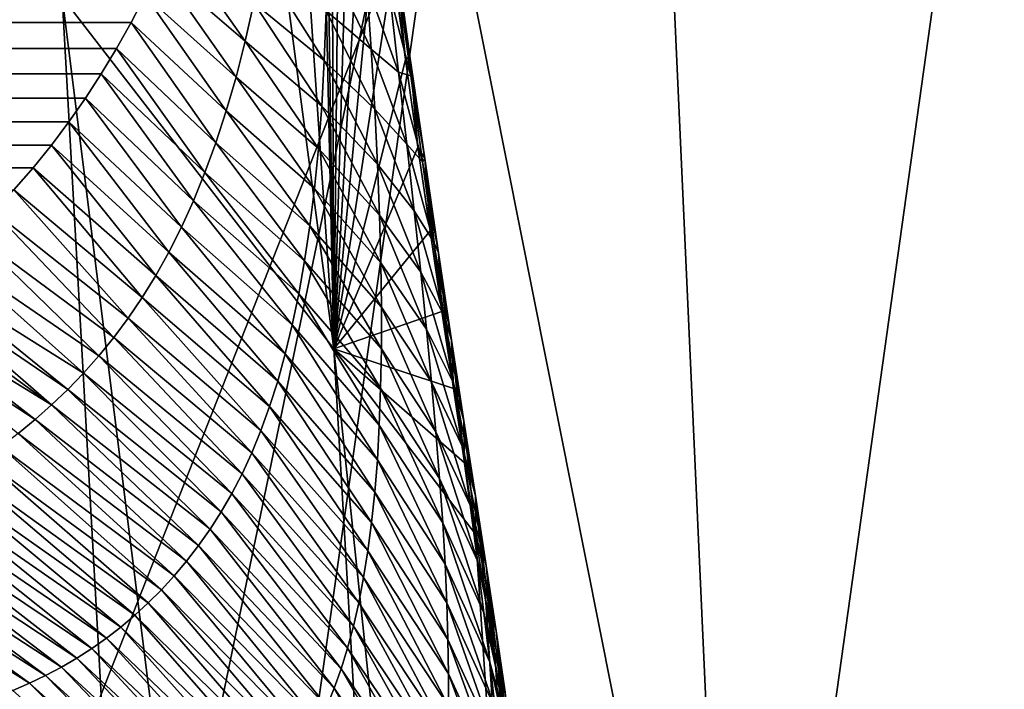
# Model space of a CAD drawing. Header units: millimetres. Extents: x 0 to 99, y -177 to 177.
# Tile 157 of 192: x 89.02 to 90.94, y 59.27 to 60.58. Entities that reach past the tile are written whole.
import ezdxf

# ---------------------------------------------------------------- set-up
doc = ezdxf.new("R2010")
doc.units = ezdxf.units.MM
doc.header["$LTSCALE"] = 26.699852
for name, color, linetype in [('14', 7, 'CONTINUOUS'), ('31', 7, 'CONTINUOUS'), ('34', 7, 'CONTINUOUS'), ('7', 7, 'CONTINUOUS'), ('9', 7, 'CONTINUOUS')]:
    doc.layers.add(name, color=color, linetype=linetype)

msp = doc.modelspace()

# ---------------------------------------------------------------- linework, layer by layer
at = {"layer": '14', "color": 253, "linetype": 'Continuous', "true_color": 0x9ca8ab}
msp.add_3dface([(89.0193, 57.367, 218.7055), (88.8382, 61.6188, 218.03), (86.1922, 56.2781, 222.2865), (89.0193, 57.367, 218.7055)], dxfattribs=at)
at = {"layer": '31', "color": 253, "linetype": 'Continuous', "true_color": 0x9ca8ab}
for points in [[(89.2611, 60.6284, 186.1383), (30.5231, 60.6101, -33.1324), (89.2336, 60.5754, 185.866), (89.2611, 60.6284, 186.1383)], [(30.5231, 60.6101, -33.1324), (30.6382, 60.5572, -32.8755), (89.2336, 60.5754, 185.866), (30.5231, 60.6101, -33.1324)], [(89.2336, 60.5754, 185.866), (30.6382, 60.5572, -32.8755), (89.205, 60.5247, 185.5887), (89.2336, 60.5754, 185.866)], [(30.6382, 60.5572, -32.8755), (30.7552, 60.5061, -32.6129), (89.205, 60.5247, 185.5887), (30.6382, 60.5572, -32.8755)], [(89.205, 60.5247, 185.5887), (30.7552, 60.5061, -32.6129), (89.1753, 60.4754, 185.3051), (89.205, 60.5247, 185.5887)], [(30.7552, 60.5061, -32.6129), (30.8745, 60.4567, -32.3444), (89.1753, 60.4754, 185.3051), (30.7552, 60.5061, -32.6129)], [(89.1753, 60.4754, 185.3051), (30.8745, 60.4567, -32.3444), (89.1444, 60.4278, 185.015), (89.1753, 60.4754, 185.3051)], [(30.8745, 60.4567, -32.3444), (30.9964, 60.4087, -32.0684), (89.1444, 60.4278, 185.015), (30.8745, 60.4567, -32.3444)], [(89.1444, 60.4278, 185.015), (30.9964, 60.4087, -32.0684), (89.1121, 60.3813, 184.7163), (89.1444, 60.4278, 185.015)], [(30.9964, 60.4087, -32.0684), (31.1214, 60.362, -31.7842), (89.1121, 60.3813, 184.7163), (30.9964, 60.4087, -32.0684)], [(89.1121, 60.3813, 184.7163), (31.1214, 60.362, -31.7842), (89.0783, 60.3361, 184.4091), (89.1121, 60.3813, 184.7163)], [(31.1214, 60.362, -31.7842), (31.2499, 60.3164, -31.4905), (89.0783, 60.3361, 184.4091), (31.1214, 60.362, -31.7842)], [(89.0783, 60.3361, 184.4091), (31.2499, 60.3164, -31.4905), (89.0426, 60.292, 184.0913), (89.0783, 60.3361, 184.4091)], [(31.2499, 60.3164, -31.4905), (31.3823, 60.272, -31.1863), (89.0426, 60.292, 184.0913), (31.2499, 60.3164, -31.4905)], [(89.0426, 60.292, 184.0913), (31.3823, 60.272, -31.1863), (89.005, 60.2489, 183.763), (89.0426, 60.292, 184.0913)]]:
    msp.add_3dface(points, dxfattribs=at)
at = {"layer": '34', "color": 253, "linetype": 'Continuous', "true_color": 0x9ca8ab}
for points in [[(89.3127, 60.7423, 186.6703), (89.2875, 60.6837, 186.4061), (89.4559, 60.539, 186.6731), (89.3127, 60.7423, 186.6703)], [(89.3127, 60.7423, 186.6703), (89.4559, 60.539, 186.6731), (89.4727, 60.6137, 186.9719), (89.3127, 60.7423, 186.6703)], [(89.7686, 60.5033, 189.5399), (89.7439, 60.6838, 189.7217), (89.7468, 60.7289, 189.515), (89.7686, 60.5033, 189.5399)], [(89.7771, 60.5099, 189.2633), (89.7686, 60.5033, 189.5399), (89.7468, 60.7289, 189.515), (89.7771, 60.5099, 189.2633)], [(89.7771, 60.5099, 189.2633), (89.7468, 60.7289, 189.515), (89.7541, 60.6542, 189.1349), (89.7771, 60.5099, 189.2633)], [(89.6136, 60.5978, 187.666), (89.7014, 60.5231, 188.0687), (89.6155, 60.7023, 187.9519), (89.6136, 60.5978, 187.666)], [(89.7014, 60.5231, 188.0687), (89.6928, 60.6496, 188.3494), (89.6155, 60.7023, 187.9519), (89.7014, 60.5231, 188.0687)], [(89.2875, 60.6837, 186.4061), (89.2611, 60.6284, 186.1383), (89.438, 60.4689, 186.3715), (89.2875, 60.6837, 186.4061)], [(89.2875, 60.6837, 186.4061), (89.438, 60.4689, 186.3715), (89.4559, 60.539, 186.6731), (89.2875, 60.6837, 186.4061)], [(89.4727, 60.6137, 186.9719), (89.61, 60.5015, 187.3732), (89.488, 60.6938, 187.2666), (89.4727, 60.6137, 186.9719)], [(89.61, 60.5015, 187.3732), (89.6136, 60.5978, 187.666), (89.488, 60.6938, 187.2666), (89.61, 60.5015, 187.3732)], [(89.755, 60.4785, 188.4713), (89.7376, 60.6307, 188.745), (89.6928, 60.6496, 188.3494), (89.755, 60.4785, 188.4713)], [(89.7014, 60.5231, 188.0687), (89.755, 60.4785, 188.4713), (89.6928, 60.6496, 188.3494), (89.7014, 60.5231, 188.0687)], [(89.7787, 60.4714, 188.8707), (89.7541, 60.6542, 189.1349), (89.7376, 60.6307, 188.745), (89.7787, 60.4714, 188.8707)], [(89.7787, 60.4714, 188.8707), (89.7771, 60.5099, 189.2633), (89.7541, 60.6542, 189.1349), (89.7787, 60.4714, 188.8707)], [(89.2611, 60.6284, 186.1383), (89.2336, 60.5754, 185.866), (89.4189, 60.403, 186.0679), (89.2611, 60.6284, 186.1383)], [(89.2611, 60.6284, 186.1383), (89.4189, 60.403, 186.0679), (89.438, 60.4689, 186.3715), (89.2611, 60.6284, 186.1383)], [(89.755, 60.4785, 188.4713), (89.7787, 60.4714, 188.8707), (89.7376, 60.6307, 188.745), (89.755, 60.4785, 188.4713)], [(89.4559, 60.539, 186.6731), (89.605, 60.4123, 187.075), (89.4727, 60.6137, 186.9719), (89.4559, 60.539, 186.6731)], [(89.605, 60.4123, 187.075), (89.61, 60.5015, 187.3732), (89.4727, 60.6137, 186.9719), (89.605, 60.4123, 187.075)], [(89.61, 60.5015, 187.3732), (89.7084, 60.4065, 187.7796), (89.6136, 60.5978, 187.666), (89.61, 60.5015, 187.3732)], [(89.7084, 60.4065, 187.7796), (89.7014, 60.5231, 188.0687), (89.6136, 60.5978, 187.666), (89.7084, 60.4065, 187.7796)], [(89.2336, 60.5754, 185.866), (89.205, 60.5247, 185.5887), (89.3987, 60.3409, 185.7624), (89.2336, 60.5754, 185.866)], [(89.2336, 60.5754, 185.866), (89.3987, 60.3409, 185.7624), (89.4189, 60.403, 186.0679), (89.2336, 60.5754, 185.866)], [(89.205, 60.5247, 185.5887), (89.1753, 60.4754, 185.3051), (89.3773, 60.2825, 185.4549), (89.205, 60.5247, 185.5887)], [(89.205, 60.5247, 185.5887), (89.3773, 60.2825, 185.4549), (89.3987, 60.3409, 185.7624), (89.205, 60.5247, 185.5887)], [(89.438, 60.4689, 186.3715), (89.5985, 60.3294, 186.7728), (89.4559, 60.539, 186.6731), (89.438, 60.4689, 186.3715)], [(89.5985, 60.3294, 186.7728), (89.605, 60.4123, 187.075), (89.4559, 60.539, 186.6731), (89.5985, 60.3294, 186.7728)], [(89.7709, 60.3379, 188.1876), (89.755, 60.4785, 188.4713), (89.7014, 60.5231, 188.0687), (89.7709, 60.3379, 188.1876)], [(89.7084, 60.4065, 187.7796), (89.7709, 60.3379, 188.1876), (89.7014, 60.5231, 188.0687), (89.7084, 60.4065, 187.7796)], [(89.7927, 60.3319, 189.3449), (89.7686, 60.5033, 189.5399), (89.7771, 60.5099, 189.2633), (89.7927, 60.3319, 189.3449)], [(89.8058, 60.31, 188.9963), (89.7927, 60.3319, 189.3449), (89.7771, 60.5099, 189.2633), (89.8058, 60.31, 188.9963)], [(89.8058, 60.31, 188.9963), (89.7771, 60.5099, 189.2633), (89.7787, 60.4714, 188.8707), (89.8058, 60.31, 188.9963)], [(89.605, 60.4123, 187.075), (89.7138, 60.299, 187.4836), (89.61, 60.5015, 187.3732), (89.605, 60.4123, 187.075)], [(89.7138, 60.299, 187.4836), (89.7084, 60.4065, 187.7796), (89.61, 60.5015, 187.3732), (89.7138, 60.299, 187.4836)], [(89.1753, 60.4754, 185.3051), (89.1444, 60.4278, 185.015), (89.3549, 60.2275, 185.1456), (89.1753, 60.4754, 185.3051)], [(89.1753, 60.4754, 185.3051), (89.3549, 60.2275, 185.1456), (89.3773, 60.2825, 185.4549), (89.1753, 60.4754, 185.3051)], [(89.4189, 60.403, 186.0679), (89.5908, 60.2518, 186.4678), (89.438, 60.4689, 186.3715), (89.4189, 60.403, 186.0679)], [(89.5908, 60.2518, 186.4678), (89.5985, 60.3294, 186.7728), (89.438, 60.4689, 186.3715), (89.5908, 60.2518, 186.4678)], [(89.8018, 60.3035, 188.5941), (89.7787, 60.4714, 188.8707), (89.755, 60.4785, 188.4713), (89.8018, 60.3035, 188.5941)], [(89.7709, 60.3379, 188.1876), (89.8018, 60.3035, 188.5941), (89.755, 60.4785, 188.4713), (89.7709, 60.3379, 188.1876)], [(89.8018, 60.3035, 188.5941), (89.8058, 60.31, 188.9963), (89.7787, 60.4714, 188.8707), (89.8018, 60.3035, 188.5941)], [(89.1444, 60.4278, 185.015), (89.1121, 60.3813, 184.7163), (89.3315, 60.1759, 184.8345), (89.1444, 60.4278, 185.015)], [(89.1444, 60.4278, 185.015), (89.3315, 60.1759, 184.8345), (89.3549, 60.2275, 185.1456), (89.1444, 60.4278, 185.015)], [(89.5985, 60.3294, 186.7728), (89.7177, 60.1995, 187.1822), (89.605, 60.4123, 187.075), (89.5985, 60.3294, 186.7728)], [(89.7177, 60.1995, 187.1822), (89.7138, 60.299, 187.4836), (89.605, 60.4123, 187.075), (89.7177, 60.1995, 187.1822)], [(89.3987, 60.3409, 185.7624), (89.5818, 60.1788, 186.1608), (89.4189, 60.403, 186.0679), (89.3987, 60.3409, 185.7624)], [(89.5818, 60.1788, 186.1608), (89.5908, 60.2518, 186.4678), (89.4189, 60.403, 186.0679), (89.5818, 60.1788, 186.1608)], [(89.7852, 60.2082, 187.8955), (89.7709, 60.3379, 188.1876), (89.7084, 60.4065, 187.7796), (89.7852, 60.2082, 187.8955)], [(89.7138, 60.299, 187.4836), (89.7852, 60.2082, 187.8955), (89.7084, 60.4065, 187.7796), (89.7138, 60.299, 187.4836)], [(89.1121, 60.3813, 184.7163), (89.0783, 60.3361, 184.4091), (89.3071, 60.1274, 184.5216), (89.1121, 60.3813, 184.7163)], [(89.1121, 60.3813, 184.7163), (89.3071, 60.1274, 184.5216), (89.3315, 60.1759, 184.8345), (89.1121, 60.3813, 184.7163)], [(89.0783, 60.3361, 184.4091), (89.0426, 60.292, 184.0913), (89.2816, 60.0819, 184.2071), (89.0783, 60.3361, 184.4091)], [(89.0783, 60.3361, 184.4091), (89.2816, 60.0819, 184.2071), (89.3071, 60.1274, 184.5216), (89.0783, 60.3361, 184.4091)], [(89.3773, 60.2825, 185.4549), (89.5716, 60.1103, 185.8519), (89.3987, 60.3409, 185.7624), (89.3773, 60.2825, 185.4549)], [(89.5716, 60.1103, 185.8519), (89.5818, 60.1788, 186.1608), (89.3987, 60.3409, 185.7624), (89.5716, 60.1103, 185.8519)], [(89.8233, 60.1482, 188.3076), (89.8018, 60.3035, 188.5941), (89.7709, 60.3379, 188.1876), (89.8233, 60.1482, 188.3076)], [(89.7852, 60.2082, 187.8955), (89.8233, 60.1482, 188.3076), (89.7709, 60.3379, 188.1876), (89.7852, 60.2082, 187.8955)], [(89.8162, 60.1687, 189.138), (89.7927, 60.3319, 189.3449), (89.8058, 60.31, 188.9963), (89.8162, 60.1687, 189.138)], [(89.5908, 60.2518, 186.4678), (89.7203, 60.1069, 186.8767), (89.5985, 60.3294, 186.7728), (89.5908, 60.2518, 186.4678)], [(89.7203, 60.1069, 186.8767), (89.7177, 60.1995, 187.1822), (89.5985, 60.3294, 186.7728), (89.7203, 60.1069, 186.8767)], [(89.7981, 60.0884, 187.5965), (89.7852, 60.2082, 187.8955), (89.7138, 60.299, 187.4836), (89.7981, 60.0884, 187.5965)], [(89.7177, 60.1995, 187.1822), (89.7981, 60.0884, 187.5965), (89.7138, 60.299, 187.4836), (89.7177, 60.1995, 187.1822)], [(89.8328, 60.1261, 188.717), (89.8058, 60.31, 188.9963), (89.8018, 60.3035, 188.5941), (89.8328, 60.1261, 188.717)], [(89.8233, 60.1482, 188.3076), (89.8328, 60.1261, 188.717), (89.8018, 60.3035, 188.5941), (89.8233, 60.1482, 188.3076)], [(89.8393, 60.012, 188.92), (89.8162, 60.1687, 189.138), (89.8058, 60.31, 188.9963), (89.8393, 60.012, 188.92)], [(89.8328, 60.1261, 188.717), (89.8393, 60.012, 188.92), (89.8058, 60.31, 188.9963), (89.8328, 60.1261, 188.717)], [(89.0426, 60.292, 184.0913), (89.005, 60.2489, 183.763), (89.2552, 60.039, 183.891), (89.0426, 60.292, 184.0913)], [(89.0426, 60.292, 184.0913), (89.2552, 60.039, 183.891), (89.2816, 60.0819, 184.2071), (89.0426, 60.292, 184.0913)], [(89.3549, 60.2275, 185.1456), (89.5602, 60.0459, 185.5411), (89.3773, 60.2825, 185.4549), (89.3549, 60.2275, 185.1456)], [(89.5602, 60.0459, 185.5411), (89.5716, 60.1103, 185.8519), (89.3773, 60.2825, 185.4549), (89.5602, 60.0459, 185.5411)], [(89.005, 60.2489, 183.763), (88.9651, 60.2068, 183.4219), (89.2278, 59.9987, 183.5734), (89.005, 60.2489, 183.763)], [(89.005, 60.2489, 183.763), (89.2278, 59.9987, 183.5734), (89.2552, 60.039, 183.891), (89.005, 60.2489, 183.763)], [(89.5818, 60.1788, 186.1608), (89.7214, 60.0202, 186.5685), (89.5908, 60.2518, 186.4678), (89.5818, 60.1788, 186.1608)], [(89.7214, 60.0202, 186.5685), (89.7203, 60.1069, 186.8767), (89.5908, 60.2518, 186.4678), (89.7214, 60.0202, 186.5685)], [(89.3315, 60.1759, 184.8345), (89.5477, 59.9856, 185.2285), (89.3549, 60.2275, 185.1456), (89.3315, 60.1759, 184.8345)], [(89.5477, 59.9856, 185.2285), (89.5602, 60.0459, 185.5411), (89.3549, 60.2275, 185.1456), (89.5477, 59.9856, 185.2285)], [(88.9651, 60.2068, 183.4219), (88.9229, 60.1656, 183.0682), (89.1996, 59.9608, 183.2545), (88.9651, 60.2068, 183.4219)], [(88.9651, 60.2068, 183.4219), (89.1996, 59.9608, 183.2545), (89.2278, 59.9987, 183.5734), (88.9651, 60.2068, 183.4219)], [(89.8094, 59.9775, 187.2921), (89.7981, 60.0884, 187.5965), (89.7177, 60.1995, 187.1822), (89.8094, 59.9775, 187.2921)], [(89.7203, 60.1069, 186.8767), (89.8094, 59.9775, 187.2921), (89.7177, 60.1995, 187.1822), (89.7203, 60.1069, 186.8767)], [(89.8433, 60.0047, 188.0126), (89.8233, 60.1482, 188.3076), (89.7852, 60.2082, 187.8955), (89.8433, 60.0047, 188.0126)], [(89.7981, 60.0884, 187.5965), (89.8433, 60.0047, 188.0126), (89.7852, 60.2082, 187.8955), (89.7981, 60.0884, 187.5965)], [(89.5716, 60.1103, 185.8519), (89.7213, 59.9386, 186.2583), (89.5818, 60.1788, 186.1608), (89.5716, 60.1103, 185.8519)], [(89.7213, 59.9386, 186.2583), (89.7214, 60.0202, 186.5685), (89.5818, 60.1788, 186.1608), (89.7213, 59.9386, 186.2583)], [(88.9229, 60.1656, 183.0682), (88.8781, 60.1254, 182.6998), (89.1705, 59.9251, 182.9345), (88.9229, 60.1656, 183.0682)], [(88.9229, 60.1656, 183.0682), (89.1705, 59.9251, 182.9345), (89.1996, 59.9608, 183.2545), (88.9229, 60.1656, 183.0682)], [(89.3071, 60.1274, 184.5216), (89.534, 59.929, 184.9141), (89.3315, 60.1759, 184.8345), (89.3071, 60.1274, 184.5216)], [(89.534, 59.929, 184.9141), (89.5477, 59.9856, 185.2285), (89.3315, 60.1759, 184.8345), (89.534, 59.929, 184.9141)], [(89.8583, 59.9558, 188.4276), (89.8328, 60.1261, 188.717), (89.8233, 60.1482, 188.3076), (89.8583, 59.9558, 188.4276)], [(89.8433, 60.0047, 188.0126), (89.8583, 59.9558, 188.4276), (89.8233, 60.1482, 188.3076), (89.8433, 60.0047, 188.0126)], [(88.8781, 60.1254, 182.6998), (88.8305, 60.086, 182.3166), (89.1405, 59.8914, 182.6136), (88.8781, 60.1254, 182.6998)], [(88.8781, 60.1254, 182.6998), (89.1405, 59.8914, 182.6136), (89.1705, 59.9251, 182.9345), (88.8781, 60.1254, 182.6998)], [(89.2816, 60.0819, 184.2071), (89.5193, 59.876, 184.598), (89.3071, 60.1274, 184.5216), (89.2816, 60.0819, 184.2071)], [(89.5193, 59.876, 184.598), (89.534, 59.929, 184.9141), (89.3071, 60.1274, 184.5216), (89.5193, 59.876, 184.598)], [(89.8617, 59.8612, 188.6919), (89.8393, 60.012, 188.92), (89.8328, 60.1261, 188.717), (89.8617, 59.8612, 188.6919)], [(89.8583, 59.9558, 188.4276), (89.8617, 59.8612, 188.6919), (89.8328, 60.1261, 188.717), (89.8583, 59.9558, 188.4276)], [(89.5602, 60.0459, 185.5411), (89.7199, 59.862, 185.9463), (89.5716, 60.1103, 185.8519), (89.5602, 60.0459, 185.5411)], [(89.7199, 59.862, 185.9463), (89.7213, 59.9386, 186.2583), (89.5716, 60.1103, 185.8519), (89.7199, 59.862, 185.9463)], [(89.8193, 59.8741, 186.9836), (89.8094, 59.9775, 187.2921), (89.7203, 60.1069, 186.8767), (89.8193, 59.8741, 186.9836)], [(89.7214, 60.0202, 186.5685), (89.8193, 59.8741, 186.9836), (89.7203, 60.1069, 186.8767), (89.7214, 60.0202, 186.5685)], [(88.8305, 60.086, 182.3166), (88.8057, 60.0666, 182.1189), (89.1098, 59.8596, 182.292), (88.8305, 60.086, 182.3166)], [(88.8305, 60.086, 182.3166), (89.1098, 59.8596, 182.292), (89.1405, 59.8914, 182.6136), (88.8305, 60.086, 182.3166)], [(89.2552, 60.039, 183.891), (89.5034, 59.8263, 184.2803), (89.2816, 60.0819, 184.2071), (89.2552, 60.039, 183.891)], [(89.5034, 59.8263, 184.2803), (89.5193, 59.876, 184.598), (89.2816, 60.0819, 184.2071), (89.5034, 59.8263, 184.2803)], [(89.8618, 59.872, 187.7107), (89.8433, 60.0047, 188.0126), (89.7981, 60.0884, 187.5965), (89.8618, 59.872, 187.7107)], [(89.8094, 59.9775, 187.2921), (89.8618, 59.872, 187.7107), (89.7981, 60.0884, 187.5965), (89.8094, 59.9775, 187.2921)], [(88.8057, 60.0666, 182.1189), (88.78, 60.0473, 181.9167), (89.0783, 59.8294, 181.9698), (88.8057, 60.0666, 182.1189)], [(88.8057, 60.0666, 182.1189), (89.0783, 59.8294, 181.9698), (89.1098, 59.8596, 182.292), (88.8057, 60.0666, 182.1189)], [(88.78, 60.0473, 181.9167), (88.7536, 60.0284, 181.7103), (89.0783, 59.8294, 181.9698), (88.78, 60.0473, 181.9167)], [(89.5477, 59.9856, 185.2285), (89.7173, 59.7901, 185.6324), (89.5602, 60.0459, 185.5411), (89.5477, 59.9856, 185.2285)], [(89.7173, 59.7901, 185.6324), (89.7199, 59.862, 185.9463), (89.5602, 60.0459, 185.5411), (89.7173, 59.7901, 185.6324)], [(88.7536, 60.0284, 181.7103), (88.7264, 60.0096, 181.4996), (89.0461, 59.8008, 181.6473), (88.7536, 60.0284, 181.7103)], [(88.7536, 60.0284, 181.7103), (89.0461, 59.8008, 181.6473), (89.0783, 59.8294, 181.9698), (88.7536, 60.0284, 181.7103)], [(89.2278, 59.9987, 183.5734), (89.4866, 59.7798, 183.961), (89.2552, 60.039, 183.891), (89.2278, 59.9987, 183.5734)], [(89.4866, 59.7798, 183.961), (89.5034, 59.8263, 184.2803), (89.2552, 60.039, 183.891), (89.4866, 59.7798, 183.961)], [(88.7264, 60.0096, 181.4996), (89.0132, 59.7735, 181.3246), (89.0461, 59.8008, 181.6473), (88.7264, 60.0096, 181.4996)], [(89.7213, 59.9386, 186.2583), (89.8278, 59.7771, 186.6724), (89.7214, 60.0202, 186.5685), (89.7213, 59.9386, 186.2583)], [(89.8278, 59.7771, 186.6724), (89.8193, 59.8741, 186.9836), (89.7214, 60.0202, 186.5685), (89.8278, 59.7771, 186.6724)], [(89.8823, 59.7982, 188.1298), (89.8583, 59.9558, 188.4276), (89.8433, 60.0047, 188.0126), (89.8823, 59.7982, 188.1298)], [(89.8618, 59.872, 187.7107), (89.8823, 59.7982, 188.1298), (89.8433, 60.0047, 188.0126), (89.8618, 59.872, 187.7107)], [(89.1996, 59.9608, 183.2545), (89.4687, 59.7362, 183.6402), (89.2278, 59.9987, 183.5734), (89.1996, 59.9608, 183.2545)], [(89.4687, 59.7362, 183.6402), (89.4866, 59.7798, 183.961), (89.2278, 59.9987, 183.5734), (89.4687, 59.7362, 183.6402)], [(89.534, 59.929, 184.9141), (89.7135, 59.7227, 185.3167), (89.5477, 59.9856, 185.2285), (89.534, 59.929, 184.9141)], [(89.7135, 59.7227, 185.3167), (89.7173, 59.7901, 185.6324), (89.5477, 59.9856, 185.2285), (89.7135, 59.7227, 185.3167)], [(89.8788, 59.7488, 187.4034), (89.8618, 59.872, 187.7107), (89.8094, 59.9775, 187.2921), (89.8788, 59.7488, 187.4034)], [(89.8193, 59.8741, 186.9836), (89.8788, 59.7488, 187.4034), (89.8094, 59.9775, 187.2921), (89.8193, 59.8741, 186.9836)], [(89.1705, 59.9251, 182.9345), (89.4498, 59.6954, 183.3181), (89.1996, 59.9608, 183.2545), (89.1705, 59.9251, 182.9345)], [(89.4498, 59.6954, 183.3181), (89.4687, 59.7362, 183.6402), (89.1996, 59.9608, 183.2545), (89.4498, 59.6954, 183.3181)], [(89.8836, 59.7164, 188.4539), (89.8617, 59.8612, 188.6919), (89.8583, 59.9558, 188.4276), (89.8836, 59.7164, 188.4539)], [(89.8823, 59.7982, 188.1298), (89.8836, 59.7164, 188.4539), (89.8583, 59.9558, 188.4276), (89.8823, 59.7982, 188.1298)], [(89.5193, 59.876, 184.598), (89.7085, 59.6594, 184.9993), (89.534, 59.929, 184.9141), (89.5193, 59.876, 184.598)], [(89.7085, 59.6594, 184.9993), (89.7135, 59.7227, 185.3167), (89.534, 59.929, 184.9141), (89.7085, 59.6594, 184.9993)], [(89.7199, 59.862, 185.9463), (89.835, 59.6858, 186.3593), (89.7213, 59.9386, 186.2583), (89.7199, 59.862, 185.9463)], [(89.835, 59.6858, 186.3593), (89.8278, 59.7771, 186.6724), (89.7213, 59.9386, 186.2583), (89.835, 59.6858, 186.3593)], [(89.1405, 59.8914, 182.6136), (89.4299, 59.657, 182.995), (89.1705, 59.9251, 182.9345), (89.1405, 59.8914, 182.6136)], [(89.4299, 59.657, 182.995), (89.4498, 59.6954, 183.3181), (89.1705, 59.9251, 182.9345), (89.4299, 59.657, 182.995)], [(89.1098, 59.8596, 182.292), (89.4092, 59.621, 182.671), (89.1405, 59.8914, 182.6136), (89.1098, 59.8596, 182.292)], [(89.4092, 59.621, 182.671), (89.4299, 59.657, 182.995), (89.1405, 59.8914, 182.6136), (89.4092, 59.621, 182.671)], [(89.5034, 59.8263, 184.2803), (89.7024, 59.6002, 184.6801), (89.5193, 59.876, 184.598), (89.5034, 59.8263, 184.2803)], [(89.7024, 59.6002, 184.6801), (89.7085, 59.6594, 184.9993), (89.5193, 59.876, 184.598), (89.7024, 59.6002, 184.6801)], [(89.8944, 59.6338, 187.0921), (89.8788, 59.7488, 187.4034), (89.8193, 59.8741, 186.9836), (89.8944, 59.6338, 187.0921)], [(89.8278, 59.7771, 186.6724), (89.8944, 59.6338, 187.0921), (89.8193, 59.8741, 186.9836), (89.8278, 59.7771, 186.6724)], [(89.9047, 59.6521, 187.8251), (89.8823, 59.7982, 188.1298), (89.8618, 59.872, 187.7107), (89.9047, 59.6521, 187.8251)], [(89.8788, 59.7488, 187.4034), (89.9047, 59.6521, 187.8251), (89.8618, 59.872, 187.7107), (89.8788, 59.7488, 187.4034)], [(89.0783, 59.8294, 181.9698), (89.3875, 59.5871, 182.3463), (89.1098, 59.8596, 182.292), (89.0783, 59.8294, 181.9698)], [(89.3875, 59.5871, 182.3463), (89.4092, 59.621, 182.671), (89.1098, 59.8596, 182.292), (89.3875, 59.5871, 182.3463)], [(89.7173, 59.7901, 185.6324), (89.8409, 59.5998, 186.0443), (89.7199, 59.862, 185.9463), (89.7173, 59.7901, 185.6324)], [(89.8409, 59.5998, 186.0443), (89.835, 59.6858, 186.3593), (89.7199, 59.862, 185.9463), (89.8409, 59.5998, 186.0443)], [(89.0461, 59.8008, 181.6473), (89.365, 59.5552, 182.0211), (89.0783, 59.8294, 181.9698), (89.0461, 59.8008, 181.6473)], [(89.365, 59.5552, 182.0211), (89.3875, 59.5871, 182.3463), (89.0783, 59.8294, 181.9698), (89.365, 59.5552, 182.0211)], [(89.4866, 59.7798, 183.961), (89.6951, 59.5446, 184.3594), (89.5034, 59.8263, 184.2803), (89.4866, 59.7798, 183.961)], [(89.6951, 59.5446, 184.3594), (89.7024, 59.6002, 184.6801), (89.5034, 59.8263, 184.2803), (89.6951, 59.5446, 184.3594)], [(89.0132, 59.7735, 181.3246), (89.3417, 59.5249, 181.6956), (89.0461, 59.8008, 181.6473), (89.0132, 59.7735, 181.3246)], [(89.3417, 59.5249, 181.6956), (89.365, 59.5552, 182.0211), (89.0461, 59.8008, 181.6473), (89.3417, 59.5249, 181.6956)], [(89.9047, 59.5777, 188.2063), (89.8836, 59.7164, 188.4539), (89.8823, 59.7982, 188.1298), (89.9047, 59.5777, 188.2063)], [(89.9047, 59.6521, 187.8251), (89.9047, 59.5777, 188.2063), (89.8823, 59.7982, 188.1298), (89.9047, 59.6521, 187.8251)], [(89.4687, 59.7362, 183.6402), (89.6867, 59.4926, 184.037), (89.4866, 59.7798, 183.961), (89.4687, 59.7362, 183.6402)], [(89.6867, 59.4926, 184.037), (89.6951, 59.5446, 184.3594), (89.4866, 59.7798, 183.961), (89.6867, 59.4926, 184.037)], [(89.7135, 59.7227, 185.3167), (89.8456, 59.5191, 185.7274), (89.7173, 59.7901, 185.6324), (89.7135, 59.7227, 185.3167)], [(89.8456, 59.5191, 185.7274), (89.8409, 59.5998, 186.0443), (89.7173, 59.7901, 185.6324), (89.8456, 59.5191, 185.7274)], [(89.9085, 59.5257, 186.7781), (89.8944, 59.6338, 187.0921), (89.8278, 59.7771, 186.6724), (89.9085, 59.5257, 186.7781)], [(89.835, 59.6858, 186.3593), (89.9085, 59.5257, 186.7781), (89.8278, 59.7771, 186.6724), (89.835, 59.6858, 186.3593)], [(88.9797, 59.7476, 181.0016), (89.3176, 59.4963, 181.3699), (89.0132, 59.7735, 181.3246), (88.9797, 59.7476, 181.0016)], [(89.3176, 59.4963, 181.3699), (89.3417, 59.5249, 181.6956), (89.0132, 59.7735, 181.3246), (89.3176, 59.4963, 181.3699)], [(88.9454, 59.7229, 180.6786), (89.2927, 59.4691, 181.044), (88.9797, 59.7476, 181.0016), (88.9454, 59.7229, 180.6786)], [(89.2927, 59.4691, 181.044), (89.3176, 59.4963, 181.3699), (88.9797, 59.7476, 181.0016), (89.2927, 59.4691, 181.044)], [(89.4498, 59.6954, 183.3181), (89.6773, 59.4438, 183.7132), (89.4687, 59.7362, 183.6402), (89.4498, 59.6954, 183.3181)], [(89.6773, 59.4438, 183.7132), (89.6867, 59.4926, 184.037), (89.4687, 59.7362, 183.6402), (89.6773, 59.4438, 183.7132)], [(89.9255, 59.5163, 187.515), (89.9047, 59.6521, 187.8251), (89.8788, 59.7488, 187.4034), (89.9255, 59.5163, 187.515)], [(89.8944, 59.6338, 187.0921), (89.9255, 59.5163, 187.515), (89.8788, 59.7488, 187.4034), (89.8944, 59.6338, 187.0921)], [(88.9105, 59.6995, 180.3553), (89.267, 59.4434, 180.718), (88.9454, 59.7229, 180.6786), (88.9105, 59.6995, 180.3553)], [(89.267, 59.4434, 180.718), (89.2927, 59.4691, 181.044), (88.9454, 59.7229, 180.6786), (89.267, 59.4434, 180.718)], [(89.7085, 59.6594, 184.9993), (89.849, 59.4432, 185.4088), (89.7135, 59.7227, 185.3167), (89.7085, 59.6594, 184.9993)], [(89.849, 59.4432, 185.4088), (89.8456, 59.5191, 185.7274), (89.7135, 59.7227, 185.3167), (89.849, 59.4432, 185.4088)], [(88.875, 59.6774, 180.0319), (89.2406, 59.4192, 180.3919), (88.9105, 59.6995, 180.3553), (88.875, 59.6774, 180.0319)], [(89.2406, 59.4192, 180.3919), (89.267, 59.4434, 180.718), (88.9105, 59.6995, 180.3553), (89.2406, 59.4192, 180.3919)], [(89.4299, 59.657, 182.995), (89.6668, 59.3981, 183.3882), (89.4498, 59.6954, 183.3181), (89.4299, 59.657, 182.995)], [(89.6668, 59.3981, 183.3882), (89.6773, 59.4438, 183.7132), (89.4498, 59.6954, 183.3181), (89.6668, 59.3981, 183.3882)], [(89.9213, 59.4238, 186.4621), (89.9085, 59.5257, 186.7781), (89.835, 59.6858, 186.3593), (89.9213, 59.4238, 186.4621)], [(89.8409, 59.5998, 186.0443), (89.9213, 59.4238, 186.4621), (89.835, 59.6858, 186.3593), (89.8409, 59.5998, 186.0443)], [(88.8388, 59.6564, 179.7084), (89.2134, 59.3963, 180.0657), (88.875, 59.6774, 180.0319), (88.8388, 59.6564, 179.7084)], [(89.2134, 59.3963, 180.0657), (89.2406, 59.4192, 180.3919), (88.875, 59.6774, 180.0319), (89.2134, 59.3963, 180.0657)], [(89.7024, 59.6002, 184.6801), (89.8511, 59.3719, 185.0885), (89.7085, 59.6594, 184.9993), (89.7024, 59.6002, 184.6801)], [(89.8511, 59.3719, 185.0885), (89.849, 59.4432, 185.4088), (89.7085, 59.6594, 184.9993), (89.8511, 59.3719, 185.0885)], [(88.802, 59.6365, 179.3847), (89.1855, 59.3748, 179.7394), (88.8388, 59.6564, 179.7084), (88.802, 59.6365, 179.3847)], [(89.1855, 59.3748, 179.7394), (89.2134, 59.3963, 180.0657), (88.8388, 59.6564, 179.7084), (89.1855, 59.3748, 179.7394)], [(89.4092, 59.621, 182.671), (89.6553, 59.3552, 183.0621), (89.4299, 59.657, 182.995), (89.4092, 59.621, 182.671)], [(89.6553, 59.3552, 183.0621), (89.6668, 59.3981, 183.3882), (89.4299, 59.657, 182.995), (89.6553, 59.3552, 183.0621)], [(89.9439, 59.3242, 187.6957), (89.9251, 59.4451, 187.949), (89.9047, 59.6521, 187.8251), (89.9439, 59.3242, 187.6957)], [(89.9255, 59.5163, 187.515), (89.9439, 59.3242, 187.6957), (89.9047, 59.6521, 187.8251), (89.9255, 59.5163, 187.515)], [(89.9251, 59.4451, 187.949), (89.9047, 59.5777, 188.2063), (89.9047, 59.6521, 187.8251), (89.9251, 59.4451, 187.949)], [(88.7646, 59.6178, 179.0609), (89.1569, 59.3547, 179.413), (88.802, 59.6365, 179.3847), (88.7646, 59.6178, 179.0609)], [(89.1569, 59.3547, 179.413), (89.1855, 59.3748, 179.7394), (88.802, 59.6365, 179.3847), (89.1569, 59.3547, 179.413)], [(89.3875, 59.5871, 182.3463), (89.6429, 59.3149, 182.7352), (89.4092, 59.621, 182.671), (89.3875, 59.5871, 182.3463)], [(89.6429, 59.3149, 182.7352), (89.6553, 59.3552, 183.0621), (89.4092, 59.621, 182.671), (89.6429, 59.3149, 182.7352)], [(89.9449, 59.3892, 187.2009), (89.9255, 59.5163, 187.515), (89.8944, 59.6338, 187.0921), (89.9449, 59.3892, 187.2009)], [(89.9085, 59.5257, 186.7781), (89.9449, 59.3892, 187.2009), (89.8944, 59.6338, 187.0921), (89.9085, 59.5257, 186.7781)], [(88.7266, 59.6002, 178.737), (89.1276, 59.3358, 179.0864), (88.7646, 59.6178, 179.0609), (88.7266, 59.6002, 178.737)], [(89.1276, 59.3358, 179.0864), (89.1569, 59.3547, 179.413), (88.7646, 59.6178, 179.0609), (89.1276, 59.3358, 179.0864)], [(88.6487, 59.5683, 178.0888), (89.0668, 59.3019, 178.4331), (88.6879, 59.5837, 178.4129), (88.6487, 59.5683, 178.0888)], [(88.6879, 59.5837, 178.4129), (89.0975, 59.3182, 178.7598), (88.7266, 59.6002, 178.737), (88.6879, 59.5837, 178.4129)], [(89.0668, 59.3019, 178.4331), (89.0975, 59.3182, 178.7598), (88.6879, 59.5837, 178.4129), (89.0668, 59.3019, 178.4331)], [(89.0975, 59.3182, 178.7598), (89.1276, 59.3358, 179.0864), (88.7266, 59.6002, 178.737), (89.0975, 59.3182, 178.7598)], [(89.365, 59.5552, 182.0211), (89.6295, 59.2769, 182.4076), (89.3875, 59.5871, 182.3463), (89.365, 59.5552, 182.0211)], [(89.6295, 59.2769, 182.4076), (89.6429, 59.3149, 182.7352), (89.3875, 59.5871, 182.3463), (89.6295, 59.2769, 182.4076)], [(89.6951, 59.5446, 184.3594), (89.8521, 59.3049, 184.7665), (89.7024, 59.6002, 184.6801), (89.6951, 59.5446, 184.3594)], [(89.8521, 59.3049, 184.7665), (89.8511, 59.3719, 185.0885), (89.7024, 59.6002, 184.6801), (89.8521, 59.3049, 184.7665)], [(89.9328, 59.3277, 186.1443), (89.9213, 59.4238, 186.4621), (89.8409, 59.5998, 186.0443), (89.9328, 59.3277, 186.1443)], [(89.8456, 59.5191, 185.7274), (89.9328, 59.3277, 186.1443), (89.8409, 59.5998, 186.0443), (89.8456, 59.5191, 185.7274)], [(88.6089, 59.5538, 177.7645), (89.0353, 59.2867, 178.1063), (88.6487, 59.5683, 178.0888), (88.6089, 59.5538, 177.7645)], [(89.0353, 59.2867, 178.1063), (89.0668, 59.3019, 178.4331), (88.6487, 59.5683, 178.0888), (89.0353, 59.2867, 178.1063)], [(89.0032, 59.2727, 177.7795), (89.0353, 59.2867, 178.1063), (88.6089, 59.5538, 177.7645), (89.0032, 59.2727, 177.7795)], [(89.3417, 59.5249, 181.6956), (89.6152, 59.2412, 182.0794), (89.365, 59.5552, 182.0211), (89.3417, 59.5249, 181.6956)], [(89.6152, 59.2412, 182.0794), (89.6295, 59.2769, 182.4076), (89.365, 59.5552, 182.0211), (89.6152, 59.2412, 182.0794)], [(89.6867, 59.4926, 184.037), (89.852, 59.242, 184.4428), (89.6951, 59.5446, 184.3594), (89.6867, 59.4926, 184.037)], [(89.852, 59.242, 184.4428), (89.8521, 59.3049, 184.7665), (89.6951, 59.5446, 184.3594), (89.852, 59.242, 184.4428)], [(89.3176, 59.4963, 181.3699), (89.6, 59.2073, 181.751), (89.3417, 59.5249, 181.6956), (89.3176, 59.4963, 181.3699)], [(89.6, 59.2073, 181.751), (89.6152, 59.2412, 182.0794), (89.3417, 59.5249, 181.6956), (89.6, 59.2073, 181.751)], [(89.9628, 59.2696, 186.8841), (89.9449, 59.3892, 187.2009), (89.9085, 59.5257, 186.7781), (89.9628, 59.2696, 186.8841)], [(89.9213, 59.4238, 186.4621), (89.9628, 59.2696, 186.8841), (89.9085, 59.5257, 186.7781), (89.9213, 59.4238, 186.4621)], [(89.9429, 59.2371, 185.8246), (89.9328, 59.3277, 186.1443), (89.8456, 59.5191, 185.7274), (89.9429, 59.2371, 185.8246)], [(89.849, 59.4432, 185.4088), (89.9429, 59.2371, 185.8246), (89.8456, 59.5191, 185.7274), (89.849, 59.4432, 185.4088)], [(89.9636, 59.1965, 187.4083), (89.9439, 59.3242, 187.6957), (89.9255, 59.5163, 187.515), (89.9636, 59.1965, 187.4083)], [(89.9449, 59.3892, 187.2009), (89.9636, 59.1965, 187.4083), (89.9255, 59.5163, 187.515), (89.9449, 59.3892, 187.2009)], [(89.2927, 59.4691, 181.044), (89.5839, 59.1752, 181.4224), (89.3176, 59.4963, 181.3699), (89.2927, 59.4691, 181.044)], [(89.5839, 59.1752, 181.4224), (89.6, 59.2073, 181.751), (89.3176, 59.4963, 181.3699), (89.5839, 59.1752, 181.4224)], [(89.6773, 59.4438, 183.7132), (89.8507, 59.183, 184.1177), (89.6867, 59.4926, 184.037), (89.6773, 59.4438, 183.7132)], [(89.8507, 59.183, 184.1177), (89.852, 59.242, 184.4428), (89.6867, 59.4926, 184.037), (89.8507, 59.183, 184.1177)], [(89.267, 59.4434, 180.718), (89.567, 59.1448, 181.0938), (89.2927, 59.4691, 181.044), (89.267, 59.4434, 180.718)], [(89.567, 59.1448, 181.0938), (89.5839, 59.1752, 181.4224), (89.2927, 59.4691, 181.044), (89.567, 59.1448, 181.0938)], [(89.2406, 59.4192, 180.3919), (89.5493, 59.116, 180.765), (89.267, 59.4434, 180.718), (89.2406, 59.4192, 180.3919)], [(89.5493, 59.116, 180.765), (89.567, 59.1448, 181.0938), (89.267, 59.4434, 180.718), (89.5493, 59.116, 180.765)], [(89.6668, 59.3981, 183.3882), (89.8483, 59.1275, 183.791), (89.6773, 59.4438, 183.7132), (89.6668, 59.3981, 183.3882)], [(89.8483, 59.1275, 183.791), (89.8507, 59.183, 184.1177), (89.6773, 59.4438, 183.7132), (89.8483, 59.1275, 183.791)], [(89.9518, 59.1518, 185.5032), (89.9429, 59.2371, 185.8246), (89.849, 59.4432, 185.4088), (89.9518, 59.1518, 185.5032)], [(89.8511, 59.3719, 185.0885), (89.9518, 59.1518, 185.5032), (89.849, 59.4432, 185.4088), (89.8511, 59.3719, 185.0885)], [(89.2134, 59.3963, 180.0657), (89.5307, 59.0888, 180.4361), (89.2406, 59.4192, 180.3919), (89.2134, 59.3963, 180.0657)], [(89.5307, 59.0888, 180.4361), (89.5493, 59.116, 180.765), (89.2406, 59.4192, 180.3919), (89.5307, 59.0888, 180.4361)], [(89.9793, 59.1566, 186.5653), (89.9628, 59.2696, 186.8841), (89.9213, 59.4238, 186.4621), (89.9793, 59.1566, 186.5653)], [(89.9328, 59.3277, 186.1443), (89.9793, 59.1566, 186.5653), (89.9213, 59.4238, 186.4621), (89.9328, 59.3277, 186.1443)], [(89.1855, 59.3748, 179.7394), (89.5113, 59.0632, 180.1071), (89.2134, 59.3963, 180.0657), (89.1855, 59.3748, 179.7394)], [(89.5113, 59.0632, 180.1071), (89.5307, 59.0888, 180.4361), (89.2134, 59.3963, 180.0657), (89.5113, 59.0632, 180.1071)], [(89.6553, 59.3552, 183.0621), (89.8448, 59.0754, 183.4632), (89.6668, 59.3981, 183.3882), (89.6553, 59.3552, 183.0621)], [(89.8448, 59.0754, 183.4632), (89.8483, 59.1275, 183.791), (89.6668, 59.3981, 183.3882), (89.8448, 59.0754, 183.4632)], [(89.1569, 59.3547, 179.413), (89.4912, 59.0391, 179.7781), (89.1855, 59.3748, 179.7394), (89.1569, 59.3547, 179.413)], [(89.4912, 59.0391, 179.7781), (89.5113, 59.0632, 180.1071), (89.1855, 59.3748, 179.7394), (89.4912, 59.0391, 179.7781)], [(89.9594, 59.0715, 185.1801), (89.9518, 59.1518, 185.5032), (89.8511, 59.3719, 185.0885), (89.9594, 59.0715, 185.1801)], [(89.8521, 59.3049, 184.7665), (89.9594, 59.0715, 185.1801), (89.8511, 59.3719, 185.0885), (89.8521, 59.3049, 184.7665)], [(89.9815, 59.0792, 187.1268), (89.9636, 59.1965, 187.4083), (89.9449, 59.3892, 187.2009), (89.9815, 59.0792, 187.1268)], [(89.9628, 59.2696, 186.8841), (89.9815, 59.0792, 187.1268), (89.9449, 59.3892, 187.2009), (89.9628, 59.2696, 186.8841)], [(89.1276, 59.3358, 179.0864), (89.4702, 59.0166, 179.449), (89.1569, 59.3547, 179.413), (89.1276, 59.3358, 179.0864)], [(89.4702, 59.0166, 179.449), (89.4912, 59.0391, 179.7781), (89.1569, 59.3547, 179.413), (89.4702, 59.0166, 179.449)], [(89.6429, 59.3149, 182.7352), (89.8403, 59.0263, 183.1343), (89.6553, 59.3552, 183.0621), (89.6429, 59.3149, 182.7352)], [(89.8403, 59.0263, 183.1343), (89.8448, 59.0754, 183.4632), (89.6553, 59.3552, 183.0621), (89.8403, 59.0263, 183.1343)], [(89.0975, 59.3182, 178.7598), (89.4484, 58.9954, 179.1198), (89.1276, 59.3358, 179.0864), (89.0975, 59.3182, 178.7598)], [(89.4484, 58.9954, 179.1198), (89.4702, 59.0166, 179.449), (89.1276, 59.3358, 179.0864), (89.4484, 58.9954, 179.1198)], [(89.0668, 59.3019, 178.4331), (89.4259, 58.9757, 178.7905), (89.0975, 59.3182, 178.7598), (89.0668, 59.3019, 178.4331)], [(89.4259, 58.9757, 178.7905), (89.4484, 58.9954, 179.1198), (89.0975, 59.3182, 178.7598), (89.4259, 58.9757, 178.7905)], [(89.6295, 59.2769, 182.4076), (89.8348, 58.9801, 182.8046), (89.6429, 59.3149, 182.7352), (89.6295, 59.2769, 182.4076)], [(89.8348, 58.9801, 182.8046), (89.8403, 59.0263, 183.1343), (89.6429, 59.3149, 182.7352), (89.8348, 58.9801, 182.8046)], [(89.9944, 59.0499, 186.2448), (89.9793, 59.1566, 186.5653), (89.9328, 59.3277, 186.1443), (89.9944, 59.0499, 186.2448)], [(89.9429, 59.2371, 185.8246), (89.9944, 59.0499, 186.2448), (89.9328, 59.3277, 186.1443), (89.9429, 59.2371, 185.8246)], [(89.0353, 59.2867, 178.1063), (89.4026, 58.9574, 178.4612), (89.0668, 59.3019, 178.4331), (89.0353, 59.2867, 178.1063)], [(89.4026, 58.9574, 178.4612), (89.4259, 58.9757, 178.7905), (89.0668, 59.3019, 178.4331), (89.4026, 58.9574, 178.4612)], [(89.852, 59.242, 184.4428), (89.9657, 58.9959, 184.8554), (89.8521, 59.3049, 184.7665), (89.852, 59.242, 184.4428)], [(89.9657, 58.9959, 184.8554), (89.9594, 59.0715, 185.1801), (89.8521, 59.3049, 184.7665), (89.9657, 58.9959, 184.8554)], [(89.0032, 59.2727, 177.7795), (89.3786, 58.9404, 178.1318), (89.0353, 59.2867, 178.1063), (89.0032, 59.2727, 177.7795)], [(89.3786, 58.9404, 178.1318), (89.4026, 58.9574, 178.4612), (89.0353, 59.2867, 178.1063), (89.3786, 58.9404, 178.1318)], [(89.6152, 59.2412, 182.0794), (89.8283, 58.9365, 182.4742), (89.6295, 59.2769, 182.4076), (89.6152, 59.2412, 182.0794)], [(89.8283, 58.9365, 182.4742), (89.8348, 58.9801, 182.8046), (89.6295, 59.2769, 182.4076), (89.8283, 58.9365, 182.4742)]]:
    msp.add_3dface(points, dxfattribs=at)
at = {"layer": '7', "color": 253, "linetype": 'Continuous', "true_color": 0x9ca8ab}
for points in [[(89.0993, 60.6257, 196.6498), (88.6673, 67.2084, 195.0492), (89.6287, 59.9388, 192.2743), (89.0993, 60.6257, 196.6498)], [(89.6287, 59.9388, 192.2743), (88.6673, 67.2084, 195.0492), (89.1863, 66.4311, 190.5904), (89.6287, 59.9388, 192.2743)], [(89.6287, 59.9388, 192.2743), (89.1863, 66.4311, 190.5904), (89.5803, 62.1385, 190.4384), (89.6287, 59.9388, 192.2743)], [(89.0993, 60.6257, 196.6498), (89.472, 53.9462, 198.0275), (88.3239, 62.418, 200.3213), (89.0993, 60.6257, 196.6498)], [(88.3239, 62.418, 200.3213), (89.472, 53.9462, 198.0275), (88.7067, 55.5454, 201.6909), (88.3239, 62.418, 200.3213)], [(89.6004, 61.9237, 190.4068), (89.6287, 59.9388, 192.2743), (89.5803, 62.1385, 190.4384), (89.6004, 61.9237, 190.4068)], [(89.622, 61.7086, 190.3502), (89.6287, 59.9388, 192.2743), (89.6004, 61.9237, 190.4068), (89.622, 61.7086, 190.3502)], [(89.6451, 61.4936, 190.2689), (89.6287, 59.9388, 192.2743), (89.622, 61.7086, 190.3502), (89.6451, 61.4936, 190.2689)], [(89.6692, 61.281, 190.1636), (89.6287, 59.9388, 192.2743), (89.6451, 61.4936, 190.2689), (89.6692, 61.281, 190.1636)], [(89.694, 61.0734, 190.0357), (89.6287, 59.9388, 192.2743), (89.6692, 61.281, 190.1636), (89.694, 61.0734, 190.0357)], [(89.719, 60.8738, 189.8877), (89.6287, 59.9388, 192.2743), (89.694, 61.0734, 190.0357), (89.719, 60.8738, 189.8877)], [(89.7439, 60.6838, 189.7217), (89.6287, 59.9388, 192.2743), (89.719, 60.8738, 189.8877), (89.7439, 60.6838, 189.7217)], [(89.7686, 60.5033, 189.5399), (89.6287, 59.9388, 192.2743), (89.7439, 60.6838, 189.7217), (89.7686, 60.5033, 189.5399)], [(89.472, 53.9462, 198.0275), (89.0993, 60.6257, 196.6498), (90.0105, 53.3455, 193.7285), (89.472, 53.9462, 198.0275)], [(90.0105, 53.3455, 193.7285), (89.0993, 60.6257, 196.6498), (89.6287, 59.9388, 192.2743), (90.0105, 53.3455, 193.7285)], [(89.7927, 60.3319, 189.3449), (89.6287, 59.9388, 192.2743), (89.7686, 60.5033, 189.5399), (89.7927, 60.3319, 189.3449)], [(89.8162, 60.1687, 189.138), (89.6287, 59.9388, 192.2743), (89.7927, 60.3319, 189.3449), (89.8162, 60.1687, 189.138)], [(89.8393, 60.012, 188.92), (89.6287, 59.9388, 192.2743), (89.8162, 60.1687, 189.138), (89.8393, 60.012, 188.92)], [(89.8617, 59.8612, 188.6919), (89.6287, 59.9388, 192.2743), (89.8393, 60.012, 188.92), (89.8617, 59.8612, 188.6919)], [(90.0105, 53.3455, 193.7285), (89.6287, 59.9388, 192.2743), (90.3195, 53.3633, 188.8316), (90.0105, 53.3455, 193.7285)], [(90.3195, 53.3633, 188.8316), (89.6287, 59.9388, 192.2743), (89.9047, 59.5777, 188.2063), (90.3195, 53.3633, 188.8316)], [(89.9047, 59.5777, 188.2063), (89.6287, 59.9388, 192.2743), (89.8836, 59.7164, 188.4539), (89.9047, 59.5777, 188.2063)], [(89.8836, 59.7164, 188.4539), (89.6287, 59.9388, 192.2743), (89.8617, 59.8612, 188.6919), (89.8836, 59.7164, 188.4539)], [(89.9251, 59.4451, 187.949), (90.3195, 53.3633, 188.8316), (89.9047, 59.5777, 188.2063), (89.9251, 59.4451, 187.949)], [(89.9439, 59.3242, 187.6957), (90.3195, 53.3633, 188.8316), (89.9251, 59.4451, 187.949), (89.9439, 59.3242, 187.6957)], [(89.9636, 59.1965, 187.4083), (90.3195, 53.3633, 188.8316), (89.9439, 59.3242, 187.6957), (89.9636, 59.1965, 187.4083)]]:
    msp.add_3dface(points, dxfattribs=at)
at = {"layer": '9', "color": 253, "linetype": 'Continuous', "true_color": 0x9ca8ab}
for points in [[(89.2052, 63.7651, 123.1165), (87.7667, 59.6457, 115.3978), (88.5288, 66.419, 120.4355), (89.2052, 63.7651, 123.1165)], [(90.4287, 57.977, 128), (89.8382, 60.9469, 125.6372), (91.2423, 63.8005, 133.6401), (90.4287, 57.977, 128)], [(91.8349, 60.3836, 136.0255), (90.4287, 57.977, 128), (91.2423, 63.8005, 133.6401), (91.8349, 60.3836, 136.0255)], [(88.3817, 57.2537, 117.8318), (87.7667, 59.6457, 115.3978), (89.2052, 63.7651, 123.1165), (88.3817, 57.2537, 117.8318)], [(89.8382, 60.9469, 125.6372), (88.3817, 57.2537, 117.8318), (89.2052, 63.7651, 123.1165), (89.8382, 60.9469, 125.6372)], [(89.0193, 57.367, 218.7055), (90.185, 62.983, 215.7103), (88.8382, 61.6188, 218.03), (89.0193, 57.367, 218.7055)], [(90.5416, 55.1037, 216.9731), (90.185, 62.983, 215.7103), (89.0193, 57.367, 218.7055), (90.5416, 55.1037, 216.9731)], [(90.185, 62.983, 215.7103), (90.5416, 55.1037, 216.9731), (91.6131, 62.0816, 213.3022), (90.185, 62.983, 215.7103)], [(90.5416, 55.1037, 216.9731), (91.9691, 54.3138, 214.575), (91.6131, 62.0816, 213.3022), (90.5416, 55.1037, 216.9731)], [(88.959, 54.7166, 120.1263), (88.3817, 57.2537, 117.8318), (89.8382, 60.9469, 125.6372), (88.959, 54.7166, 120.1263)], [(90.4287, 57.977, 128), (88.959, 54.7166, 120.1263), (89.8382, 60.9469, 125.6372), (90.4287, 57.977, 128)], [(90.9776, 54.8683, 130.207), (90.4287, 57.977, 128), (91.8349, 60.3836, 136.0255), (90.9776, 54.8683, 130.207)]]:
    msp.add_3dface(points, dxfattribs=at)

doc.saveas('drawing.dxf')
